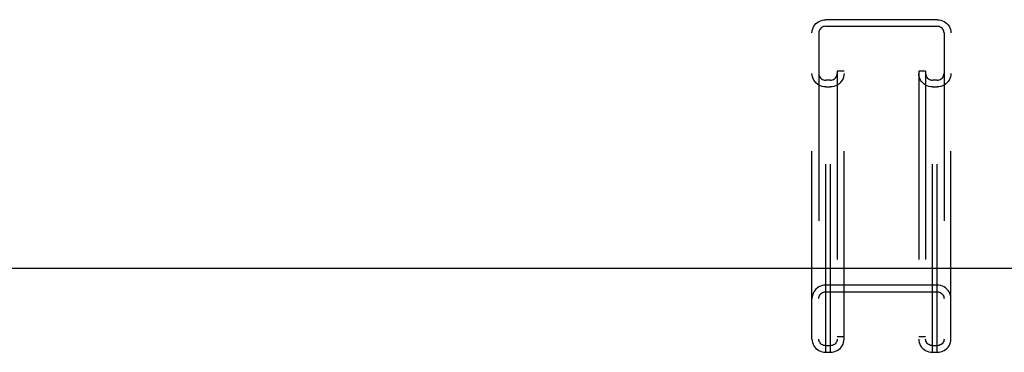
# Model space of a CAD drawing. Header units: inches. Extents: x 0 to 200, y 0 to 129.
# Tile 68 of 82: x 63.78 to 69.54, y 93.21 to 95.15. Entities that reach past the tile are written whole.
import ezdxf

# ---------------------------------------------------------------- set-up
doc = ezdxf.new("R2010")
doc.units = ezdxf.units.IN
doc.header["$LTSCALE"] = 11
doc.header["$MEASUREMENT"] = 0
doc.linetypes.add('HIDDEN', pattern=[0.2, 0.1, -0.1])
doc.layers.get('0').update_dxf_attribs({"linetype": 'CONTINUOUS'})
doc.layers.add('DEFAULT_2', color=8, linetype='HIDDEN')

msp = doc.modelspace()

# ---------------------------------------------------------------- linework, layer by layer
at = {"color": 7, "linetype": 'Continuous'}
msp.add_line((40.3558, 93.6991), (85.282, 93.6991), dxfattribs=at)
at = {"layer": 'DEFAULT_2', "color": 8, "linetype": 'HIDDEN'}
for p, q in [((68.4927, 93.2063), (68.4927, 95.1516)), ((69.1452, 95.1516), (68.4927, 95.1516)), ((68.4927, 95.113), (69.1452, 95.113)), ((69.1452, 93.2063), (69.1452, 95.1516)), ((68.4127, 93.2836), (68.4127, 95.0743)), ((68.4527, 95.0743), (68.4527, 93.2836)), ((69.1852, 95.0743), (69.1852, 93.2836)), ((69.2252, 93.2836), (69.2252, 95.0743)), ((68.5602, 94.8498), (68.5602, 93.2836)), ((68.6002, 94.8498), (68.5602, 94.8498)), ((68.6002, 93.2836), (68.6002, 94.8498)), ((69.0377, 94.8498), (69.0377, 93.2836)), ((69.0777, 94.8498), (69.0377, 94.8498)), ((69.0777, 94.8498), (69.0777, 93.2836)), ((68.5202, 94.7978), (68.4927, 94.7978)), ((68.4927, 94.7592), (68.5202, 94.7592)), ((68.5202, 93.2063), (68.5202, 94.7978)), ((69.1177, 93.2063), (69.1177, 94.7978)), ((69.1452, 94.7978), (69.1177, 94.7978)), ((69.1177, 94.7592), (69.1452, 94.7592)), ((69.1452, 93.5987), (68.4927, 93.5987)), ((68.4927, 93.5601), (69.1452, 93.5601)), ((68.6002, 93.2968), (68.5602, 93.2968)), ((69.0777, 93.2968), (69.0377, 93.2968)), ((68.5202, 93.2449), (68.4927, 93.2449)), ((68.4927, 93.2063), (68.5202, 93.2063)), ((69.1452, 93.2449), (69.1177, 93.2449)), ((69.1177, 93.2063), (69.1452, 93.2063))]:
    msp.add_line(p, q, dxfattribs=at)
for points in [[(68.4127, 95.0743), (68.4134, 95.0845), (68.4154, 95.0943), (68.4188, 95.1039), (68.4234, 95.113), (68.4292, 95.1214), (68.4361, 95.129), (68.444, 95.1356), (68.4527, 95.1413), (68.462, 95.1457), (68.472, 95.149), (68.4821, 95.1509), (68.4927, 95.1516)], [(68.4927, 95.113), (68.4863, 95.1125), (68.4803, 95.1111), (68.4745, 95.1087), (68.4691, 95.1056), (68.4644, 95.1016), (68.4603, 95.097), (68.457, 95.0919), (68.4546, 95.0863), (68.4532, 95.0804), (68.4527, 95.0743)], [(69.1452, 95.1516), (69.1557, 95.1509), (69.1659, 95.149), (69.1758, 95.1457), (69.1852, 95.1413), (69.1939, 95.1356), (69.2017, 95.129), (69.2086, 95.1214), (69.2144, 95.113), (69.2191, 95.1039), (69.2224, 95.0943), (69.2245, 95.0845), (69.2252, 95.0743)], [(69.1852, 95.0743), (69.1846, 95.0804), (69.1832, 95.0863), (69.1808, 95.0919), (69.1775, 95.097), (69.1734, 95.1016), (69.1687, 95.1056), (69.1633, 95.1087), (69.1575, 95.1111), (69.1515, 95.1125), (69.1452, 95.113)], [(68.4927, 94.7592), (68.4821, 94.7599), (68.472, 94.7618), (68.462, 94.7651), (68.4527, 94.7695), (68.444, 94.7752), (68.4361, 94.7818), (68.4292, 94.7894), (68.4234, 94.7978), (68.4188, 94.8069), (68.4154, 94.8165), (68.4134, 94.8263), (68.4127, 94.8365)], [(68.4527, 94.8365), (68.4532, 94.8304), (68.4546, 94.8245), (68.457, 94.8189), (68.4603, 94.8138), (68.4644, 94.8092), (68.4691, 94.8052), (68.4745, 94.8021), (68.4803, 94.7997), (68.4863, 94.7983), (68.4927, 94.7978)], [(68.6002, 94.8365), (68.5995, 94.8263), (68.5974, 94.8165), (68.5941, 94.8069), (68.5894, 94.7978), (68.5836, 94.7894), (68.5767, 94.7818), (68.5689, 94.7752), (68.5602, 94.7695), (68.5508, 94.7651), (68.5409, 94.7618), (68.5307, 94.7599), (68.5202, 94.7592)], [(68.5202, 94.7978), (68.5265, 94.7983), (68.5325, 94.7997), (68.5383, 94.8021), (68.5437, 94.8052), (68.5484, 94.8092), (68.5525, 94.8138), (68.5558, 94.8189), (68.5582, 94.8245), (68.5596, 94.8304), (68.5602, 94.8365)], [(69.1177, 94.7592), (69.1071, 94.7599), (69.097, 94.7618), (69.087, 94.7651), (69.0777, 94.7695), (69.069, 94.7752), (69.0611, 94.7818), (69.0542, 94.7894), (69.0484, 94.7978), (69.0438, 94.8069), (69.0404, 94.8165), (69.0384, 94.8263), (69.0377, 94.8365)], [(69.0777, 94.8365), (69.0782, 94.8304), (69.0796, 94.8245), (69.082, 94.8189), (69.0853, 94.8138), (69.0894, 94.8092), (69.0941, 94.8052), (69.0995, 94.8021), (69.1053, 94.7997), (69.1113, 94.7983), (69.1177, 94.7978)], [(69.2252, 94.8365), (69.2245, 94.8263), (69.2224, 94.8165), (69.2191, 94.8069), (69.2144, 94.7978), (69.2086, 94.7894), (69.2017, 94.7818), (69.1939, 94.7752), (69.1852, 94.7695), (69.1758, 94.7651), (69.1659, 94.7618), (69.1557, 94.7599), (69.1452, 94.7592)], [(69.1452, 94.7978), (69.1515, 94.7983), (69.1575, 94.7997), (69.1633, 94.8021), (69.1687, 94.8052), (69.1734, 94.8092), (69.1775, 94.8138), (69.1808, 94.8189), (69.1832, 94.8245), (69.1846, 94.8304), (69.1852, 94.8365)], [(68.4927, 93.5987), (68.4821, 93.598), (68.472, 93.5961), (68.462, 93.5928), (68.4527, 93.5883), (68.444, 93.5827), (68.4361, 93.5761), (68.4292, 93.5685), (68.4234, 93.5601), (68.4188, 93.551), (68.4154, 93.5414), (68.4134, 93.5316), (68.4127, 93.5214)], [(68.4527, 93.5214), (68.4532, 93.5275), (68.4546, 93.5334), (68.457, 93.539), (68.4603, 93.5441), (68.4644, 93.5487), (68.4691, 93.5527), (68.4745, 93.5558), (68.4803, 93.5582), (68.4863, 93.5596), (68.4927, 93.5601)], [(69.2252, 93.5214), (69.2245, 93.5316), (69.2224, 93.5414), (69.2191, 93.551), (69.2144, 93.5601), (69.2086, 93.5685), (69.2017, 93.5761), (69.1939, 93.5827), (69.1852, 93.5883), (69.1758, 93.5928), (69.1659, 93.5961), (69.1557, 93.598), (69.1452, 93.5987)], [(69.1452, 93.5601), (69.1515, 93.5596), (69.1575, 93.5582), (69.1633, 93.5558), (69.1687, 93.5527), (69.1734, 93.5487), (69.1775, 93.5441), (69.1808, 93.539), (69.1832, 93.5334), (69.1846, 93.5275), (69.1852, 93.5214)], [(68.4127, 93.2836), (68.4134, 93.2734), (68.4154, 93.2636), (68.4188, 93.254), (68.4234, 93.2449), (68.4292, 93.2365), (68.4361, 93.2289), (68.444, 93.2223), (68.4527, 93.2166), (68.462, 93.2122), (68.472, 93.2089), (68.4821, 93.207), (68.4927, 93.2063)], [(68.4927, 93.2449), (68.4863, 93.2454), (68.4803, 93.2468), (68.4745, 93.2491), (68.4691, 93.2523), (68.4644, 93.2562), (68.4603, 93.2608), (68.457, 93.266), (68.4546, 93.2716), (68.4532, 93.2774), (68.4527, 93.2836)], [(68.5602, 93.2836), (68.5596, 93.2774), (68.5582, 93.2716), (68.5558, 93.266), (68.5525, 93.2608), (68.5484, 93.2562), (68.5437, 93.2523), (68.5383, 93.2491), (68.5325, 93.2468), (68.5265, 93.2454), (68.5202, 93.2449)], [(68.5202, 93.2063), (68.5307, 93.207), (68.5409, 93.2089), (68.5508, 93.2122), (68.5602, 93.2166), (68.5689, 93.2223), (68.5767, 93.2289), (68.5836, 93.2365), (68.5894, 93.2449), (68.5941, 93.254), (68.5974, 93.2636), (68.5995, 93.2734), (68.6002, 93.2836)], [(69.0377, 93.2836), (69.0384, 93.2734), (69.0404, 93.2636), (69.0438, 93.254), (69.0484, 93.2449), (69.0542, 93.2365), (69.0611, 93.2289), (69.069, 93.2223), (69.0777, 93.2166), (69.087, 93.2122), (69.097, 93.2089), (69.1071, 93.207), (69.1177, 93.2063)], [(69.1177, 93.2449), (69.1113, 93.2454), (69.1053, 93.2468), (69.0995, 93.2491), (69.0941, 93.2523), (69.0894, 93.2562), (69.0853, 93.2608), (69.082, 93.266), (69.0796, 93.2716), (69.0782, 93.2774), (69.0777, 93.2836)], [(69.1852, 93.2836), (69.1846, 93.2774), (69.1832, 93.2716), (69.1808, 93.266), (69.1775, 93.2608), (69.1734, 93.2562), (69.1687, 93.2523), (69.1633, 93.2491), (69.1575, 93.2468), (69.1515, 93.2454), (69.1452, 93.2449)], [(69.1452, 93.2063), (69.1557, 93.207), (69.1659, 93.2089), (69.1758, 93.2122), (69.1852, 93.2166), (69.1939, 93.2223), (69.2017, 93.2289), (69.2086, 93.2365), (69.2144, 93.2449), (69.2191, 93.254), (69.2224, 93.2636), (69.2245, 93.2734), (69.2252, 93.2836)]]:
    msp.add_lwpolyline(points, dxfattribs=at)

doc.saveas('drawing.dxf')
